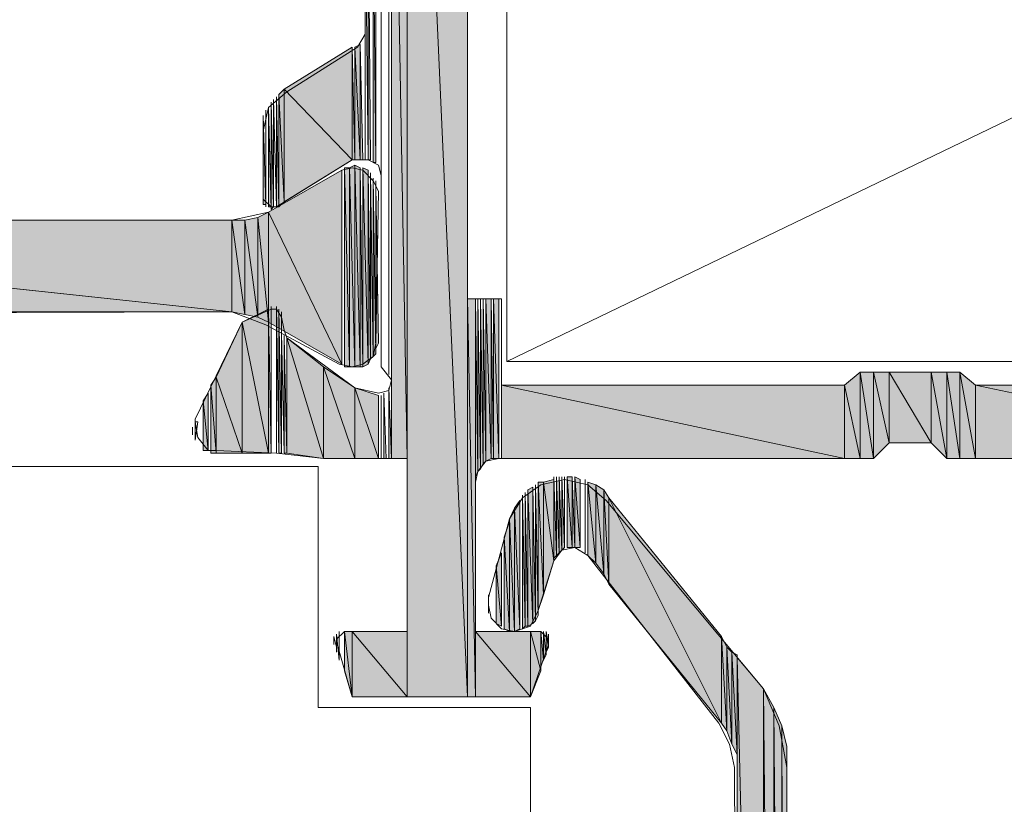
# Model space of a CAD drawing. Header units: millimetres. Extents: x -8934017 to -8932755, y 9525 to 11066.
# Tile 8 of 38: x -8933500 to -8933480, y 9571 to 9588. Entities that reach past the tile are written whole.
import ezdxf

# ---------------------------------------------------------------- set-up
doc = ezdxf.new("R2010")
doc.units = ezdxf.units.MM
doc.layers.add('Импорт в семействах', color=7, linetype='Continuous', lineweight=18)
doc.layers.add('Элементы узлов', color=7, linetype='Continuous', lineweight=18)

# ---------------------------------------------------------------- blocks, each defined once
blk = doc.blocks.new('Ригель в сборе - Окно для витража_dwg-21289138-Сечение 27')
at = {"layer": 'Импорт в семействах'}
for points in [[(-8933491.049, 9573.427), (-8933491.049, 9601.554), (-8933492.312, 9601.554)], [(-8933492.312, 9573.427), (-8933491.049, 9573.427), (-8933492.312, 9601.554)], [(-8933492.312, 9578.426), (-8933492.312, 9596.555), (-8933492.643, 9596.555)], [(-8933492.643, 9578.426), (-8933492.312, 9578.426), (-8933492.643, 9596.555)], [(-8933493.136, 9584.688), (-8933493.082, 9584.688), (-8933493.136, 9590.292)], [(-8933493.027, 9584.634), (-8933492.972, 9584.634), (-8933493.027, 9590.347)], [(-8933493.301, 9584.688), (-8933493.301, 9587.106), (-8933493.411, 9587.051)], [(-8933493.301, 9584.688), (-8933493.246, 9584.688), (-8933493.301, 9587.106)], [(-8933493.467, 9584.688), (-8933493.467, 9587.051), (-8933494.894, 9586.172)], [(-8933493.467, 9584.688), (-8933493.411, 9584.688), (-8933493.467, 9587.051)], [(-8933493.301, 9584.688), (-8933493.411, 9587.051), (-8933493.411, 9584.688)], [(-8933494.894, 9583.81), (-8933494.894, 9586.172), (-8933495.004, 9586.062)], [(-8933495.004, 9583.7), (-8933494.894, 9583.81), (-8933495.004, 9586.062)], [(-8933494.894, 9583.81), (-8933493.467, 9584.688), (-8933494.894, 9586.172)], [(-8933495.169, 9583.645), (-8933495.115, 9583.7), (-8933495.169, 9585.897)], [(-8933495.059, 9583.7), (-8933495.004, 9583.7), (-8933495.059, 9586.007)], [(-8933495.334, 9583.755), (-8933495.279, 9583.755), (-8933495.334, 9585.622)], [(-8933495.224, 9583.7), (-8933495.169, 9583.7), (-8933495.224, 9585.787)], [(-8933493.411, 9580.349), (-8933493.411, 9584.579), (-8933493.521, 9584.524)], [(-8933493.301, 9580.349), (-8933493.301, 9584.524), (-8933493.411, 9584.579)], [(-8933493.301, 9580.349), (-8933493.411, 9584.579), (-8933493.411, 9580.349)], [(-8933493.686, 9580.404), (-8933493.686, 9584.469), (-8933495.224, 9583.59)], [(-8933493.521, 9580.349), (-8933493.521, 9584.524), (-8933493.631, 9584.524)], [(-8933493.631, 9580.349), (-8933493.521, 9580.349), (-8933493.631, 9584.524)], [(-8933493.521, 9580.349), (-8933493.411, 9580.349), (-8933493.521, 9584.524)], [(-8933493.301, 9580.349), (-8933493.246, 9580.349), (-8933493.301, 9584.524)], [(-8933493.136, 9580.404), (-8933493.136, 9584.469), (-8933493.246, 9584.524)], [(-8933493.246, 9580.349), (-8933493.136, 9580.404), (-8933493.246, 9584.524)], [(-8933493.136, 9580.404), (-8933493.082, 9580.513), (-8933493.136, 9584.469)], [(-8933493.082, 9580.513), (-8933493.027, 9580.568), (-8933493.082, 9584.414)], [(-8933493.027, 9580.568), (-8933492.972, 9580.623), (-8933493.027, 9584.304)], [(-8933492.972, 9580.733), (-8933492.917, 9580.843), (-8933492.972, 9584.139)], [(-8933495.224, 9581.282), (-8933495.224, 9583.59), (-8933495.444, 9583.48)], [(-8933493.686, 9580.404), (-8933495.224, 9583.59), (-8933495.224, 9581.282)], [(-8933495.993, 9581.502), (-8933495.993, 9583.425), (-8933514.067, 9583.425)], [(-8933514.067, 9581.502), (-8933495.993, 9581.502), (-8933514.067, 9583.425)], [(-8933495.718, 9581.447), (-8933495.718, 9583.425), (-8933495.993, 9583.425)], [(-8933495.718, 9581.447), (-8933495.993, 9583.425), (-8933495.993, 9581.502)], [(-8933495.444, 9581.392), (-8933495.444, 9583.48), (-8933495.718, 9583.425)], [(-8933495.444, 9581.392), (-8933495.718, 9583.425), (-8933495.718, 9581.447)], [(-8933495.224, 9581.282), (-8933495.444, 9583.48), (-8933495.444, 9581.392)], [(-8933490.884, 9573.427), (-8933490.884, 9581.777), (-8933491.049, 9581.777)], [(-8933490.884, 9573.427), (-8933491.049, 9581.777), (-8933491.049, 9573.427)], [(-8933490.884, 9578.041), (-8933490.829, 9578.151), (-8933490.884, 9581.777)], [(-8933490.829, 9578.151), (-8933490.774, 9578.206), (-8933490.829, 9581.777)], [(-8933490.774, 9578.206), (-8933490.72, 9578.316), (-8933490.774, 9581.777)], [(-8933490.72, 9578.316), (-8933490.664, 9578.371), (-8933490.72, 9581.777)], [(-8933490.555, 9578.426), (-8933490.555, 9581.777), (-8933490.664, 9581.777)], [(-8933490.664, 9578.371), (-8933490.555, 9578.426), (-8933490.664, 9581.777)], [(-8933490.555, 9578.426), (-8933490.5, 9578.426), (-8933490.555, 9581.777)], [(-8933490.39, 9578.426), (-8933490.39, 9581.777), (-8933490.5, 9581.777)], [(-8933490.5, 9578.426), (-8933490.39, 9578.426), (-8933490.5, 9581.777)], [(-8933495.224, 9578.536), (-8933495.224, 9581.557), (-8933495.773, 9581.282)], [(-8933495.224, 9578.536), (-8933495.169, 9578.536), (-8933495.224, 9581.557)], [(-8933495.004, 9578.536), (-8933494.949, 9578.536), (-8933495.004, 9581.557)], [(-8933495.773, 9578.536), (-8933495.773, 9581.282), (-8933496.323, 9580.129)], [(-8933495.773, 9578.536), (-8933495.224, 9578.536), (-8933495.773, 9581.282)], [(-8933494.894, 9578.536), (-8933494.84, 9578.536), (-8933494.894, 9580.953)], [(-8933494.07, 9578.426), (-8933494.07, 9580.349), (-8933494.84, 9580.953)], [(-8933494.07, 9578.426), (-8933494.84, 9580.953), (-8933494.84, 9578.536)], [(-8933493.411, 9578.426), (-8933493.411, 9579.909), (-8933494.07, 9580.349)], [(-8933494.07, 9578.426), (-8933493.411, 9578.426), (-8933494.07, 9580.349)], [(-8933496.323, 9578.536), (-8933496.323, 9580.129), (-8933496.433, 9579.964)], [(-8933496.323, 9578.536), (-8933495.773, 9578.536), (-8933496.323, 9580.129)], [(-8933482.809, 9578.426), (-8933482.809, 9580.239), (-8933483.138, 9579.964)], [(-8933482.534, 9578.426), (-8933482.534, 9580.239), (-8933482.809, 9580.239)], [(-8933482.809, 9578.426), (-8933482.534, 9578.426), (-8933482.809, 9580.239)], [(-8933482.205, 9578.755), (-8933482.205, 9580.239), (-8933482.534, 9580.239)], [(-8933482.534, 9578.426), (-8933482.205, 9578.755), (-8933482.534, 9580.239)], [(-8933481.325, 9578.755), (-8933481.325, 9580.239), (-8933482.205, 9580.239)], [(-8933482.205, 9578.755), (-8933481.325, 9578.755), (-8933482.205, 9580.239)], [(-8933480.996, 9578.426), (-8933480.996, 9580.239), (-8933481.325, 9580.239)], [(-8933480.996, 9578.426), (-8933481.325, 9580.239), (-8933481.325, 9578.755)], [(-8933480.721, 9578.426), (-8933480.721, 9580.239), (-8933480.996, 9580.239)], [(-8933480.996, 9578.426), (-8933480.721, 9578.426), (-8933480.996, 9580.239)], [(-8933480.391, 9578.426), (-8933480.391, 9579.964), (-8933480.721, 9580.239)], [(-8933480.721, 9578.426), (-8933480.391, 9578.426), (-8933480.721, 9580.239)], [(-8933496.323, 9578.536), (-8933496.433, 9579.964), (-8933496.433, 9578.536)], [(-8933492.917, 9578.426), (-8933492.917, 9579.744), (-8933493.411, 9579.909)], [(-8933493.411, 9578.426), (-8933492.917, 9578.426), (-8933493.411, 9579.909)], [(-8933492.697, 9578.426), (-8933492.643, 9578.426), (-8933492.697, 9579.909)], [(-8933483.138, 9578.426), (-8933483.138, 9579.964), (-8933490.335, 9579.964)], [(-8933490.335, 9578.426), (-8933483.138, 9578.426), (-8933490.335, 9579.964)], [(-8933483.138, 9578.426), (-8933482.809, 9578.426), (-8933483.138, 9579.964)], [(-8933473.195, 9578.426), (-8933473.195, 9579.964), (-8933480.391, 9579.964)], [(-8933480.391, 9578.426), (-8933473.195, 9578.426), (-8933480.391, 9579.964)], [(-8933496.488, 9578.591), (-8933496.488, 9579.799), (-8933496.597, 9579.634)], [(-8933496.488, 9578.591), (-8933496.597, 9579.634), (-8933496.597, 9578.591)], [(-8933492.807, 9578.426), (-8933492.752, 9578.426), (-8933492.807, 9579.799)], [(-8933489.236, 9576.283), (-8933489.236, 9577.986), (-8933489.456, 9577.931)], [(-8933489.236, 9576.338), (-8933489.181, 9576.393), (-8933489.236, 9578.041)], [(-8933489.181, 9576.393), (-8933489.126, 9576.448), (-8933489.181, 9578.041)], [(-8933489.126, 9576.448), (-8933489.072, 9576.503), (-8933489.126, 9578.041)], [(-8933489.072, 9576.503), (-8933489.016, 9576.558), (-8933489.072, 9578.041)], [(-8933488.852, 9576.558), (-8933488.852, 9578.041), (-8933488.961, 9578.041)], [(-8933488.961, 9576.558), (-8933488.852, 9576.558), (-8933488.961, 9578.041)], [(-8933488.852, 9576.558), (-8933488.797, 9576.558), (-8933488.852, 9578.041)], [(-8933488.687, 9576.558), (-8933488.687, 9577.986), (-8933488.797, 9578.041)], [(-8933488.687, 9576.558), (-8933488.797, 9578.041), (-8933488.797, 9576.558)], [(-8933489.676, 9574.965), (-8933489.676, 9577.822), (-8933489.785, 9577.767)], [(-8933489.785, 9574.91), (-8933489.676, 9574.965), (-8933489.785, 9577.767)], [(-8933489.676, 9574.965), (-8933489.621, 9575.02), (-8933489.676, 9577.822)], [(-8933489.621, 9575.02), (-8933489.566, 9575.13), (-8933489.621, 9577.876)], [(-8933489.456, 9575.569), (-8933489.456, 9577.931), (-8933489.566, 9577.931)], [(-8933489.566, 9575.24), (-8933489.456, 9575.569), (-8933489.566, 9577.931)], [(-8933489.456, 9575.569), (-8933489.236, 9576.283), (-8933489.456, 9577.931)], [(-8933488.357, 9576.228), (-8933488.357, 9577.876), (-8933488.522, 9577.931)], [(-8933488.357, 9576.228), (-8933488.522, 9577.931), (-8933488.522, 9576.393)], [(-8933488.192, 9576.009), (-8933488.192, 9577.767), (-8933488.357, 9577.876)], [(-8933488.192, 9576.009), (-8933488.357, 9577.876), (-8933488.357, 9576.228)], [(-8933488.082, 9575.789), (-8933488.082, 9577.602), (-8933488.192, 9577.767)], [(-8933488.082, 9575.789), (-8933488.192, 9577.767), (-8933488.192, 9576.009)], [(-8933489.896, 9574.855), (-8933489.84, 9574.91), (-8933489.896, 9577.657)], [(-8933489.84, 9574.91), (-8933489.785, 9574.91), (-8933489.84, 9577.712)], [(-8933485.72, 9572.877), (-8933485.72, 9574.69), (-8933488.082, 9577.602)], [(-8933485.72, 9572.877), (-8933488.082, 9577.602), (-8933488.082, 9575.789)], [(-8933490.06, 9574.8), (-8933490.06, 9577.382), (-8933490.17, 9577.162)], [(-8933489.95, 9574.855), (-8933489.95, 9577.547), (-8933490.06, 9577.382)], [(-8933490.06, 9574.8), (-8933489.95, 9574.855), (-8933490.06, 9577.382)], [(-8933490.17, 9574.8), (-8933490.06, 9574.8), (-8933490.17, 9577.162)], [(-8933490.17, 9574.8), (-8933490.17, 9577.107), (-8933490.28, 9576.778)], [(-8933490.17, 9574.8), (-8933490.28, 9576.778), (-8933490.28, 9574.855)], [(-8933490.335, 9574.91), (-8933490.335, 9576.448), (-8933490.445, 9576.173)], [(-8933490.335, 9574.91), (-8933490.445, 9576.173), (-8933490.445, 9574.965)], [(-8933493.467, 9573.427), (-8933493.467, 9574.8), (-8933493.631, 9574.8)], [(-8933493.467, 9573.427), (-8933493.631, 9574.8), (-8933493.631, 9573.976)], [(-8933492.312, 9573.427), (-8933492.312, 9574.8), (-8933493.467, 9574.8)], [(-8933493.467, 9573.427), (-8933492.312, 9573.427), (-8933493.467, 9574.8)], [(-8933489.73, 9573.427), (-8933489.73, 9574.8), (-8933490.884, 9574.8)], [(-8933490.884, 9573.427), (-8933489.73, 9573.427), (-8933490.884, 9574.8)], [(-8933489.511, 9573.976), (-8933489.511, 9574.8), (-8933489.73, 9574.8)], [(-8933489.73, 9573.427), (-8933489.511, 9573.976), (-8933489.73, 9574.8)], [(-8933489.511, 9574.086), (-8933489.456, 9574.196), (-8933489.511, 9574.8)], [(-8933489.456, 9574.196), (-8933489.401, 9574.306), (-8933489.456, 9574.8)], [(-8933489.401, 9574.361), (-8933489.346, 9574.47), (-8933489.401, 9574.745)], [(-8933485.61, 9572.713), (-8933485.61, 9574.47), (-8933485.72, 9574.69)], [(-8933485.61, 9572.713), (-8933485.72, 9574.69), (-8933485.72, 9572.877)], [(-8933485.501, 9572.438), (-8933485.501, 9574.361), (-8933485.61, 9574.47)], [(-8933485.501, 9572.438), (-8933485.61, 9574.47), (-8933485.61, 9572.713)], [(-8933485.391, 9572.218), (-8933485.391, 9574.306), (-8933485.501, 9574.361)], [(-8933485.391, 9572.218), (-8933485.501, 9574.361), (-8933485.501, 9572.438)], [(-8933484.841, 9551.288), (-8933484.841, 9573.592), (-8933485.391, 9574.251)], [(-8933485.391, 9551.288), (-8933484.841, 9551.288), (-8933485.391, 9574.251)], [(-8933484.621, 9551.288), (-8933484.621, 9573.207), (-8933484.841, 9573.592)], [(-8933484.841, 9551.288), (-8933484.621, 9551.288), (-8933484.841, 9573.592)], [(-8933484.457, 9551.288), (-8933484.457, 9572.822), (-8933484.621, 9573.207)], [(-8933484.621, 9551.288), (-8933484.457, 9551.288), (-8933484.621, 9573.207)], [(-8933484.347, 9551.288), (-8933484.347, 9572.383), (-8933484.457, 9572.822)], [(-8933484.457, 9551.288), (-8933484.347, 9551.288), (-8933484.457, 9572.822)]]:
    blk.add_hatch(color=256, dxfattribs=at).paths.add_polyline_path(points)
for p, q in [((-8933492.312, 9601.554), (-8933491.049, 9573.427)), ((-8933491.049, 9573.427), (-8933492.312, 9601.554)), ((-8933492.312, 9601.554), (-8933492.312, 9573.427)), ((-8933491.049, 9573.427), (-8933491.049, 9601.554)), ((-8933492.643, 9596.555), (-8933492.312, 9578.426)), ((-8933492.312, 9578.426), (-8933492.643, 9596.555)), ((-8933492.643, 9596.555), (-8933492.643, 9578.426)), ((-8933492.312, 9578.426), (-8933492.312, 9596.555)), ((-8933493.082, 9584.688), (-8933493.136, 9590.292)), ((-8933493.136, 9590.292), (-8933493.136, 9584.688)), ((-8933492.972, 9584.634), (-8933493.027, 9590.347)), ((-8933493.027, 9590.347), (-8933493.027, 9584.634)), ((-8933493.301, 9587.106), (-8933493.411, 9587.051)), ((-8933493.301, 9584.688), (-8933493.301, 9587.106)), ((-8933493.246, 9584.688), (-8933493.301, 9587.106)), ((-8933493.301, 9587.106), (-8933493.301, 9584.688)), ((-8933493.467, 9587.051), (-8933494.894, 9586.172)), ((-8933493.467, 9584.688), (-8933493.467, 9587.051)), ((-8933493.411, 9584.688), (-8933493.467, 9587.051)), ((-8933493.467, 9587.051), (-8933493.467, 9584.688)), ((-8933493.411, 9587.051), (-8933493.301, 9584.688)), ((-8933493.301, 9584.688), (-8933493.411, 9587.051)), ((-8933493.411, 9587.051), (-8933493.411, 9584.688)), ((-8933494.894, 9586.172), (-8933495.004, 9586.062)), ((-8933495.004, 9586.062), (-8933494.894, 9583.81)), ((-8933494.894, 9583.81), (-8933495.004, 9586.062)), ((-8933495.004, 9586.062), (-8933495.004, 9583.7)), ((-8933494.894, 9583.81), (-8933494.894, 9586.172)), ((-8933494.894, 9586.172), (-8933493.467, 9584.688)), ((-8933493.467, 9584.688), (-8933494.894, 9586.172)), ((-8933494.894, 9586.172), (-8933494.894, 9583.81)), ((-8933495.115, 9583.7), (-8933495.169, 9585.897)), ((-8933495.169, 9585.897), (-8933495.169, 9583.645)), ((-8933495.004, 9583.7), (-8933495.059, 9586.007)), ((-8933495.059, 9586.007), (-8933495.059, 9583.7)), ((-8933495.279, 9583.755), (-8933495.334, 9585.622)), ((-8933495.334, 9585.622), (-8933495.334, 9583.755)), ((-8933495.169, 9583.7), (-8933495.224, 9585.787)), ((-8933495.224, 9585.787), (-8933495.224, 9583.7)), ((-8933494.894, 9583.81), (-8933493.467, 9584.688)), ((-8933493.411, 9584.579), (-8933493.521, 9584.524)), ((-8933493.467, 9584.688), (-8933493.411, 9584.688)), ((-8933493.411, 9584.688), (-8933493.301, 9584.688)), ((-8933493.411, 9580.349), (-8933493.411, 9584.579)), ((-8933493.301, 9584.524), (-8933493.411, 9584.579)), ((-8933493.411, 9584.579), (-8933493.301, 9580.349)), ((-8933493.301, 9580.349), (-8933493.411, 9584.579)), ((-8933493.411, 9584.579), (-8933493.411, 9580.349)), ((-8933493.301, 9584.688), (-8933493.246, 9584.688)), ((-8933493.136, 9584.688), (-8933493.082, 9584.688)), ((-8933493.027, 9584.634), (-8933492.972, 9584.634)), ((-8933493.686, 9584.469), (-8933495.224, 9583.59)), ((-8933493.686, 9580.404), (-8933493.686, 9584.469)), ((-8933493.521, 9584.524), (-8933493.631, 9584.524)), ((-8933493.631, 9584.524), (-8933493.521, 9580.349)), ((-8933493.521, 9580.349), (-8933493.631, 9584.524)), ((-8933493.631, 9584.524), (-8933493.631, 9580.349)), ((-8933493.521, 9580.349), (-8933493.521, 9584.524)), ((-8933493.521, 9584.524), (-8933493.411, 9580.349)), ((-8933493.411, 9580.349), (-8933493.521, 9584.524)), ((-8933493.521, 9584.524), (-8933493.521, 9580.349)), ((-8933493.301, 9580.349), (-8933493.301, 9584.524)), ((-8933493.246, 9580.349), (-8933493.301, 9584.524)), ((-8933493.301, 9584.524), (-8933493.301, 9580.349)), ((-8933493.136, 9584.469), (-8933493.246, 9584.524)), ((-8933493.246, 9584.524), (-8933493.136, 9580.404)), ((-8933493.136, 9580.404), (-8933493.246, 9584.524)), ((-8933493.246, 9584.524), (-8933493.246, 9580.349)), ((-8933493.136, 9580.404), (-8933493.136, 9584.469)), ((-8933493.082, 9580.513), (-8933493.136, 9584.469)), ((-8933493.136, 9584.469), (-8933493.136, 9580.404)), ((-8933493.027, 9580.568), (-8933493.082, 9584.414)), ((-8933493.082, 9584.414), (-8933493.082, 9580.513)), ((-8933492.972, 9580.623), (-8933493.027, 9584.304)), ((-8933493.027, 9584.304), (-8933493.027, 9580.568)), ((-8933492.917, 9580.843), (-8933492.972, 9584.139)), ((-8933492.972, 9584.139), (-8933492.972, 9580.733)), ((-8933495.334, 9583.755), (-8933495.279, 9583.755)), ((-8933495.004, 9583.7), (-8933494.894, 9583.81)), ((-8933495.224, 9583.59), (-8933495.444, 9583.48)), ((-8933495.224, 9583.7), (-8933495.169, 9583.7)), ((-8933495.224, 9581.282), (-8933495.224, 9583.59)), ((-8933495.224, 9583.59), (-8933493.686, 9580.404)), ((-8933493.686, 9580.404), (-8933495.224, 9583.59)), ((-8933495.224, 9583.59), (-8933495.224, 9581.282)), ((-8933495.169, 9583.645), (-8933495.115, 9583.7)), ((-8933495.059, 9583.7), (-8933495.004, 9583.7)), ((-8933495.993, 9583.425), (-8933514.067, 9583.425)), ((-8933514.067, 9583.425), (-8933495.993, 9581.502)), ((-8933495.993, 9581.502), (-8933514.067, 9583.425)), ((-8933495.993, 9581.502), (-8933495.993, 9583.425)), ((-8933495.718, 9583.425), (-8933495.993, 9583.425)), ((-8933495.993, 9583.425), (-8933495.718, 9581.447)), ((-8933495.718, 9581.447), (-8933495.993, 9583.425)), ((-8933495.993, 9583.425), (-8933495.993, 9581.502)), ((-8933495.444, 9583.48), (-8933495.718, 9583.425)), ((-8933495.718, 9581.447), (-8933495.718, 9583.425)), ((-8933495.718, 9583.425), (-8933495.444, 9581.392)), ((-8933495.444, 9581.392), (-8933495.718, 9583.425)), ((-8933495.718, 9583.425), (-8933495.718, 9581.447)), ((-8933495.444, 9581.392), (-8933495.444, 9583.48)), ((-8933495.444, 9583.48), (-8933495.224, 9581.282)), ((-8933495.224, 9581.282), (-8933495.444, 9583.48)), ((-8933495.444, 9583.48), (-8933495.444, 9581.392)), ((-8933490.884, 9581.777), (-8933491.049, 9581.777)), ((-8933491.049, 9581.777), (-8933490.884, 9573.427)), ((-8933490.884, 9573.427), (-8933491.049, 9581.777)), ((-8933491.049, 9581.777), (-8933491.049, 9573.427)), ((-8933490.884, 9573.427), (-8933490.884, 9581.777)), ((-8933490.829, 9578.151), (-8933490.884, 9581.777)), ((-8933490.884, 9581.777), (-8933490.884, 9578.041)), ((-8933490.774, 9578.206), (-8933490.829, 9581.777)), ((-8933490.829, 9581.777), (-8933490.829, 9578.151)), ((-8933490.72, 9578.316), (-8933490.774, 9581.777)), ((-8933490.774, 9581.777), (-8933490.774, 9578.206)), ((-8933490.664, 9578.371), (-8933490.72, 9581.777)), ((-8933490.72, 9581.777), (-8933490.72, 9578.316)), ((-8933490.555, 9581.777), (-8933490.664, 9581.777)), ((-8933490.664, 9581.777), (-8933490.555, 9578.426)), ((-8933490.555, 9578.426), (-8933490.664, 9581.777)), ((-8933490.664, 9581.777), (-8933490.664, 9578.371)), ((-8933490.555, 9578.426), (-8933490.555, 9581.777)), ((-8933490.5, 9578.426), (-8933490.555, 9581.777)), ((-8933490.555, 9581.777), (-8933490.555, 9578.426)), ((-8933490.39, 9581.777), (-8933490.5, 9581.777)), ((-8933490.5, 9581.777), (-8933490.39, 9578.426)), ((-8933490.39, 9578.426), (-8933490.5, 9581.777)), ((-8933490.5, 9581.777), (-8933490.5, 9578.426)), ((-8933490.39, 9578.426), (-8933490.39, 9581.777)), ((-8933514.067, 9581.502), (-8933495.993, 9581.502)), ((-8933495.993, 9581.502), (-8933495.718, 9581.447)), ((-8933495.224, 9581.557), (-8933495.773, 9581.282)), ((-8933495.224, 9578.536), (-8933495.224, 9581.557)), ((-8933495.169, 9578.536), (-8933495.224, 9581.557)), ((-8933495.224, 9581.557), (-8933495.224, 9578.536)), ((-8933494.949, 9578.536), (-8933495.004, 9581.557)), ((-8933495.004, 9581.557), (-8933495.004, 9578.536)), ((-8933495.773, 9581.282), (-8933496.323, 9580.129)), ((-8933495.773, 9578.536), (-8933495.773, 9581.282)), ((-8933495.773, 9581.282), (-8933495.224, 9578.536)), ((-8933495.224, 9578.536), (-8933495.773, 9581.282)), ((-8933495.773, 9581.282), (-8933495.773, 9578.536)), ((-8933495.718, 9581.447), (-8933495.444, 9581.392)), ((-8933495.444, 9581.392), (-8933495.224, 9581.282)), ((-8933495.224, 9581.282), (-8933493.686, 9580.404)), ((-8933494.84, 9578.536), (-8933494.894, 9580.953)), ((-8933494.894, 9580.953), (-8933494.894, 9578.536)), ((-8933494.07, 9580.349), (-8933494.84, 9580.953)), ((-8933494.84, 9580.953), (-8933494.07, 9578.426)), ((-8933494.07, 9578.426), (-8933494.84, 9580.953)), ((-8933494.84, 9580.953), (-8933494.84, 9578.536)), ((-8933492.972, 9580.733), (-8933492.917, 9580.843)), ((-8933493.136, 9580.404), (-8933493.082, 9580.513)), ((-8933493.082, 9580.513), (-8933493.027, 9580.568)), ((-8933493.027, 9580.568), (-8933492.972, 9580.623)), ((-8933494.07, 9578.426), (-8933494.07, 9580.349)), ((-8933493.411, 9579.909), (-8933494.07, 9580.349)), ((-8933494.07, 9580.349), (-8933493.411, 9578.426)), ((-8933493.411, 9578.426), (-8933494.07, 9580.349)), ((-8933494.07, 9580.349), (-8933494.07, 9578.426)), ((-8933493.631, 9580.349), (-8933493.521, 9580.349)), ((-8933493.521, 9580.349), (-8933493.411, 9580.349)), ((-8933493.411, 9580.349), (-8933493.301, 9580.349)), ((-8933493.301, 9580.349), (-8933493.246, 9580.349)), ((-8933493.246, 9580.349), (-8933493.136, 9580.404)), ((-8933496.323, 9580.129), (-8933496.433, 9579.964)), ((-8933496.323, 9578.536), (-8933496.323, 9580.129)), ((-8933496.323, 9580.129), (-8933495.773, 9578.536)), ((-8933495.773, 9578.536), (-8933496.323, 9580.129)), ((-8933496.323, 9580.129), (-8933496.323, 9578.536)), ((-8933482.809, 9580.239), (-8933483.138, 9579.964)), ((-8933482.809, 9578.426), (-8933482.809, 9580.239)), ((-8933482.534, 9580.239), (-8933482.809, 9580.239)), ((-8933482.809, 9580.239), (-8933482.534, 9578.426)), ((-8933482.534, 9578.426), (-8933482.809, 9580.239)), ((-8933482.809, 9580.239), (-8933482.809, 9578.426)), ((-8933482.534, 9578.426), (-8933482.534, 9580.239)), ((-8933482.205, 9580.239), (-8933482.534, 9580.239)), ((-8933482.534, 9580.239), (-8933482.205, 9578.755)), ((-8933482.205, 9578.755), (-8933482.534, 9580.239)), ((-8933482.534, 9580.239), (-8933482.534, 9578.426)), ((-8933482.205, 9578.755), (-8933482.205, 9580.239)), ((-8933481.325, 9580.239), (-8933482.205, 9580.239)), ((-8933482.205, 9580.239), (-8933481.325, 9578.755)), ((-8933481.325, 9578.755), (-8933482.205, 9580.239)), ((-8933482.205, 9580.239), (-8933482.205, 9578.755)), ((-8933481.325, 9578.755), (-8933481.325, 9580.239)), ((-8933480.996, 9580.239), (-8933481.325, 9580.239)), ((-8933481.325, 9580.239), (-8933480.996, 9578.426)), ((-8933480.996, 9578.426), (-8933481.325, 9580.239)), ((-8933481.325, 9580.239), (-8933481.325, 9578.755)), ((-8933480.996, 9578.426), (-8933480.996, 9580.239)), ((-8933480.721, 9580.239), (-8933480.996, 9580.239)), ((-8933480.996, 9580.239), (-8933480.721, 9578.426)), ((-8933480.721, 9578.426), (-8933480.996, 9580.239)), ((-8933480.996, 9580.239), (-8933480.996, 9578.426)), ((-8933480.721, 9578.426), (-8933480.721, 9580.239)), ((-8933480.391, 9579.964), (-8933480.721, 9580.239)), ((-8933480.721, 9580.239), (-8933480.391, 9578.426)), ((-8933480.391, 9578.426), (-8933480.721, 9580.239)), ((-8933480.721, 9580.239), (-8933480.721, 9578.426)), ((-8933496.433, 9579.964), (-8933496.323, 9578.536)), ((-8933496.323, 9578.536), (-8933496.433, 9579.964)), ((-8933496.433, 9579.964), (-8933496.433, 9578.536)), ((-8933493.411, 9578.426), (-8933493.411, 9579.909)), ((-8933492.917, 9579.744), (-8933493.411, 9579.909)), ((-8933493.411, 9579.909), (-8933492.917, 9578.426)), ((-8933492.917, 9578.426), (-8933493.411, 9579.909)), ((-8933493.411, 9579.909), (-8933493.411, 9578.426)), ((-8933492.643, 9578.426), (-8933492.697, 9579.909)), ((-8933492.697, 9579.909), (-8933492.697, 9578.426)), ((-8933483.138, 9579.964), (-8933490.335, 9579.964)), ((-8933490.335, 9579.964), (-8933483.138, 9578.426)), ((-8933483.138, 9578.426), (-8933490.335, 9579.964)), ((-8933490.335, 9579.964), (-8933490.335, 9578.426)), ((-8933483.138, 9578.426), (-8933483.138, 9579.964)), ((-8933483.138, 9579.964), (-8933482.809, 9578.426)), ((-8933482.809, 9578.426), (-8933483.138, 9579.964)), ((-8933483.138, 9579.964), (-8933483.138, 9578.426)), ((-8933480.391, 9578.426), (-8933480.391, 9579.964)), ((-8933473.195, 9579.964), (-8933480.391, 9579.964)), ((-8933480.391, 9579.964), (-8933473.195, 9578.426)), ((-8933473.195, 9578.426), (-8933480.391, 9579.964)), ((-8933480.391, 9579.964), (-8933480.391, 9578.426)), ((-8933496.488, 9579.799), (-8933496.597, 9579.634)), ((-8933496.597, 9579.634), (-8933496.488, 9578.591)), ((-8933496.488, 9578.591), (-8933496.597, 9579.634)), ((-8933496.597, 9579.634), (-8933496.597, 9578.591)), ((-8933496.488, 9578.591), (-8933496.488, 9579.799)), ((-8933492.917, 9578.426), (-8933492.917, 9579.744)), ((-8933492.752, 9578.426), (-8933492.807, 9579.799)), ((-8933492.807, 9579.799), (-8933492.807, 9578.426)), ((-8933496.597, 9578.591), (-8933496.488, 9578.591)), ((-8933482.534, 9578.426), (-8933482.205, 9578.755)), ((-8933482.205, 9578.755), (-8933481.325, 9578.755)), ((-8933481.325, 9578.755), (-8933480.996, 9578.426)), ((-8933496.433, 9578.536), (-8933496.323, 9578.536)), ((-8933496.323, 9578.536), (-8933495.773, 9578.536)), ((-8933495.773, 9578.536), (-8933495.224, 9578.536)), ((-8933495.224, 9578.536), (-8933495.169, 9578.536)), ((-8933495.004, 9578.536), (-8933494.949, 9578.536)), ((-8933494.894, 9578.536), (-8933494.84, 9578.536)), ((-8933494.84, 9578.536), (-8933494.07, 9578.426)), ((-8933494.07, 9578.426), (-8933493.411, 9578.426)), ((-8933493.411, 9578.426), (-8933492.917, 9578.426)), ((-8933492.807, 9578.426), (-8933492.752, 9578.426)), ((-8933492.697, 9578.426), (-8933492.643, 9578.426)), ((-8933492.643, 9578.426), (-8933492.312, 9578.426)), ((-8933490.664, 9578.371), (-8933490.555, 9578.426)), ((-8933490.555, 9578.426), (-8933490.5, 9578.426)), ((-8933490.5, 9578.426), (-8933490.39, 9578.426)), ((-8933490.335, 9578.426), (-8933483.138, 9578.426)), ((-8933483.138, 9578.426), (-8933482.809, 9578.426)), ((-8933482.809, 9578.426), (-8933482.534, 9578.426)), ((-8933480.996, 9578.426), (-8933480.721, 9578.426)), ((-8933480.721, 9578.426), (-8933480.391, 9578.426)), ((-8933480.391, 9578.426), (-8933473.195, 9578.426)), ((-8933490.829, 9578.151), (-8933490.774, 9578.206)), ((-8933490.774, 9578.206), (-8933490.72, 9578.316)), ((-8933490.72, 9578.316), (-8933490.664, 9578.371)), ((-8933490.884, 9578.041), (-8933490.829, 9578.151)), ((-8933489.236, 9577.986), (-8933489.456, 9577.931)), ((-8933489.181, 9576.393), (-8933489.236, 9578.041)), ((-8933489.236, 9578.041), (-8933489.236, 9576.338)), ((-8933489.236, 9576.283), (-8933489.236, 9577.986)), ((-8933489.126, 9576.448), (-8933489.181, 9578.041)), ((-8933489.181, 9578.041), (-8933489.181, 9576.393)), ((-8933489.072, 9576.503), (-8933489.126, 9578.041)), ((-8933489.126, 9578.041), (-8933489.126, 9576.448)), ((-8933489.016, 9576.558), (-8933489.072, 9578.041)), ((-8933489.072, 9578.041), (-8933489.072, 9576.503)), ((-8933488.852, 9578.041), (-8933488.961, 9578.041)), ((-8933488.961, 9578.041), (-8933488.852, 9576.558)), ((-8933488.852, 9576.558), (-8933488.961, 9578.041)), ((-8933488.961, 9578.041), (-8933488.961, 9576.558)), ((-8933488.852, 9576.558), (-8933488.852, 9578.041)), ((-8933488.797, 9576.558), (-8933488.852, 9578.041)), ((-8933488.852, 9578.041), (-8933488.852, 9576.558)), ((-8933488.687, 9577.986), (-8933488.797, 9578.041)), ((-8933488.797, 9578.041), (-8933488.687, 9576.558)), ((-8933488.687, 9576.558), (-8933488.797, 9578.041)), ((-8933488.797, 9578.041), (-8933488.797, 9576.558)), ((-8933488.687, 9576.558), (-8933488.687, 9577.986)), ((-8933489.676, 9577.822), (-8933489.785, 9577.767)), ((-8933489.785, 9577.767), (-8933489.676, 9574.965)), ((-8933489.676, 9574.965), (-8933489.785, 9577.767)), ((-8933489.785, 9577.767), (-8933489.785, 9574.91)), ((-8933489.676, 9574.965), (-8933489.676, 9577.822)), ((-8933489.621, 9575.02), (-8933489.676, 9577.822)), ((-8933489.676, 9577.822), (-8933489.676, 9574.965)), ((-8933489.566, 9575.13), (-8933489.621, 9577.876)), ((-8933489.621, 9577.876), (-8933489.621, 9575.02)), ((-8933489.456, 9577.931), (-8933489.566, 9577.931)), ((-8933489.566, 9577.931), (-8933489.456, 9575.569)), ((-8933489.456, 9575.569), (-8933489.566, 9577.931)), ((-8933489.566, 9577.931), (-8933489.566, 9575.24)), ((-8933489.456, 9575.569), (-8933489.456, 9577.931)), ((-8933489.456, 9577.931), (-8933489.236, 9576.283)), ((-8933489.236, 9576.283), (-8933489.456, 9577.931)), ((-8933489.456, 9577.931), (-8933489.456, 9575.569)), ((-8933488.357, 9577.876), (-8933488.522, 9577.931)), ((-8933488.522, 9577.931), (-8933488.357, 9576.228)), ((-8933488.357, 9576.228), (-8933488.522, 9577.931)), ((-8933488.522, 9577.931), (-8933488.522, 9576.393)), ((-8933488.357, 9576.228), (-8933488.357, 9577.876)), ((-8933488.192, 9577.767), (-8933488.357, 9577.876)), ((-8933488.357, 9577.876), (-8933488.192, 9576.009)), ((-8933488.192, 9576.009), (-8933488.357, 9577.876)), ((-8933488.357, 9577.876), (-8933488.357, 9576.228)), ((-8933488.192, 9576.009), (-8933488.192, 9577.767)), ((-8933488.082, 9577.602), (-8933488.192, 9577.767)), ((-8933488.192, 9577.767), (-8933488.082, 9575.789)), ((-8933488.082, 9575.789), (-8933488.192, 9577.767)), ((-8933488.192, 9577.767), (-8933488.192, 9576.009)), ((-8933489.84, 9574.91), (-8933489.896, 9577.657)), ((-8933489.896, 9577.657), (-8933489.896, 9574.855)), ((-8933489.785, 9574.91), (-8933489.84, 9577.712)), ((-8933489.84, 9577.712), (-8933489.84, 9574.91)), ((-8933488.082, 9575.789), (-8933488.082, 9577.602)), ((-8933485.72, 9574.69), (-8933488.082, 9577.602)), ((-8933488.082, 9577.602), (-8933485.72, 9572.877)), ((-8933485.72, 9572.877), (-8933488.082, 9577.602)), ((-8933488.082, 9577.602), (-8933488.082, 9575.789)), ((-8933490.06, 9577.382), (-8933490.17, 9577.162)), ((-8933489.95, 9577.547), (-8933490.06, 9577.382)), ((-8933490.06, 9574.8), (-8933490.06, 9577.382)), ((-8933490.06, 9577.382), (-8933489.95, 9574.855)), ((-8933489.95, 9574.855), (-8933490.06, 9577.382)), ((-8933490.06, 9577.382), (-8933490.06, 9574.8)), ((-8933489.95, 9574.855), (-8933489.95, 9577.547)), ((-8933490.17, 9577.162), (-8933490.06, 9574.8)), ((-8933490.06, 9574.8), (-8933490.17, 9577.162)), ((-8933490.17, 9577.162), (-8933490.17, 9574.8)), ((-8933490.17, 9577.107), (-8933490.28, 9576.778)), ((-8933490.17, 9574.8), (-8933490.17, 9577.107)), ((-8933490.28, 9576.778), (-8933490.17, 9574.8)), ((-8933490.17, 9574.8), (-8933490.28, 9576.778)), ((-8933490.28, 9576.778), (-8933490.28, 9574.855)), ((-8933489.072, 9576.503), (-8933489.016, 9576.558)), ((-8933488.961, 9576.558), (-8933488.852, 9576.558)), ((-8933488.852, 9576.558), (-8933488.797, 9576.558)), ((-8933488.797, 9576.558), (-8933488.687, 9576.558)), ((-8933490.335, 9576.448), (-8933490.445, 9576.173)), ((-8933490.335, 9574.91), (-8933490.335, 9576.448)), ((-8933489.236, 9576.338), (-8933489.181, 9576.393)), ((-8933489.181, 9576.393), (-8933489.126, 9576.448)), ((-8933489.126, 9576.448), (-8933489.072, 9576.503)), ((-8933488.522, 9576.393), (-8933488.357, 9576.228)), ((-8933490.445, 9576.173), (-8933490.335, 9574.91)), ((-8933490.335, 9574.91), (-8933490.445, 9576.173)), ((-8933490.445, 9576.173), (-8933490.445, 9574.965)), ((-8933489.456, 9575.569), (-8933489.236, 9576.283)), ((-8933488.357, 9576.228), (-8933488.192, 9576.009)), ((-8933488.192, 9576.009), (-8933488.082, 9575.789)), ((-8933488.082, 9575.789), (-8933485.72, 9572.877)), ((-8933489.566, 9575.24), (-8933489.456, 9575.569)), ((-8933489.621, 9575.02), (-8933489.566, 9575.13)), ((-8933490.445, 9574.965), (-8933490.335, 9574.91)), ((-8933489.896, 9574.855), (-8933489.84, 9574.91)), ((-8933489.84, 9574.91), (-8933489.785, 9574.91)), ((-8933489.785, 9574.91), (-8933489.676, 9574.965)), ((-8933489.676, 9574.965), (-8933489.621, 9575.02)), ((-8933493.467, 9574.8), (-8933493.631, 9574.8)), ((-8933493.631, 9574.8), (-8933493.467, 9573.427)), ((-8933493.467, 9573.427), (-8933493.631, 9574.8)), ((-8933493.631, 9574.8), (-8933493.631, 9573.976)), ((-8933493.467, 9573.427), (-8933493.467, 9574.8)), ((-8933492.312, 9574.8), (-8933493.467, 9574.8)), ((-8933493.467, 9574.8), (-8933492.312, 9573.427)), ((-8933492.312, 9573.427), (-8933493.467, 9574.8)), ((-8933493.467, 9574.8), (-8933493.467, 9573.427)), ((-8933492.312, 9573.427), (-8933492.312, 9574.8)), ((-8933489.73, 9574.8), (-8933490.884, 9574.8)), ((-8933490.884, 9574.8), (-8933489.73, 9573.427)), ((-8933489.73, 9573.427), (-8933490.884, 9574.8)), ((-8933490.884, 9574.8), (-8933490.884, 9573.427)), ((-8933490.28, 9574.855), (-8933490.17, 9574.8)), ((-8933490.17, 9574.8), (-8933490.06, 9574.8)), ((-8933490.06, 9574.8), (-8933489.95, 9574.855)), ((-8933489.73, 9573.427), (-8933489.73, 9574.8)), ((-8933489.511, 9574.8), (-8933489.73, 9574.8)), ((-8933489.73, 9574.8), (-8933489.511, 9573.976)), ((-8933489.511, 9573.976), (-8933489.73, 9574.8)), ((-8933489.73, 9574.8), (-8933489.73, 9573.427)), ((-8933489.511, 9573.976), (-8933489.511, 9574.8)), ((-8933489.456, 9574.196), (-8933489.511, 9574.8)), ((-8933489.511, 9574.8), (-8933489.511, 9574.086)), ((-8933489.401, 9574.306), (-8933489.456, 9574.8)), ((-8933489.456, 9574.8), (-8933489.456, 9574.196)), ((-8933489.346, 9574.47), (-8933489.401, 9574.745)), ((-8933489.401, 9574.745), (-8933489.401, 9574.361)), ((-8933485.72, 9572.877), (-8933485.72, 9574.69)), ((-8933485.61, 9574.47), (-8933485.72, 9574.69)), ((-8933485.72, 9574.69), (-8933485.61, 9572.713)), ((-8933485.61, 9572.713), (-8933485.72, 9574.69)), ((-8933485.72, 9574.69), (-8933485.72, 9572.877)), ((-8933489.401, 9574.361), (-8933489.346, 9574.47)), ((-8933485.61, 9572.713), (-8933485.61, 9574.47)), ((-8933485.501, 9574.361), (-8933485.61, 9574.47)), ((-8933485.61, 9574.47), (-8933485.501, 9572.438)), ((-8933485.501, 9572.438), (-8933485.61, 9574.47)), ((-8933485.61, 9574.47), (-8933485.61, 9572.713)), ((-8933489.456, 9574.196), (-8933489.401, 9574.306)), ((-8933485.501, 9572.438), (-8933485.501, 9574.361)), ((-8933485.391, 9574.306), (-8933485.501, 9574.361)), ((-8933485.501, 9574.361), (-8933485.391, 9572.218)), ((-8933485.391, 9572.218), (-8933485.501, 9574.361)), ((-8933485.501, 9574.361), (-8933485.501, 9572.438)), ((-8933485.391, 9572.218), (-8933485.391, 9574.306)), ((-8933484.841, 9573.592), (-8933485.391, 9574.251)), ((-8933485.391, 9574.251), (-8933484.841, 9551.288)), ((-8933484.841, 9551.288), (-8933485.391, 9574.251)), ((-8933485.391, 9574.251), (-8933485.391, 9551.288)), ((-8933489.511, 9574.086), (-8933489.456, 9574.196)), ((-8933493.631, 9573.976), (-8933493.467, 9573.427)), ((-8933489.73, 9573.427), (-8933489.511, 9573.976)), ((-8933493.467, 9573.427), (-8933492.312, 9573.427)), ((-8933492.312, 9573.427), (-8933491.049, 9573.427)), ((-8933491.049, 9573.427), (-8933490.884, 9573.427)), ((-8933490.884, 9573.427), (-8933489.73, 9573.427)), ((-8933484.841, 9551.288), (-8933484.841, 9573.592)), ((-8933484.621, 9573.207), (-8933484.841, 9573.592)), ((-8933484.841, 9573.592), (-8933484.621, 9551.288)), ((-8933484.621, 9551.288), (-8933484.841, 9573.592)), ((-8933484.841, 9573.592), (-8933484.841, 9551.288)), ((-8933484.621, 9551.288), (-8933484.621, 9573.207)), ((-8933484.457, 9572.822), (-8933484.621, 9573.207)), ((-8933484.621, 9573.207), (-8933484.457, 9551.288)), ((-8933484.457, 9551.288), (-8933484.621, 9573.207)), ((-8933484.621, 9573.207), (-8933484.621, 9551.288)), ((-8933485.72, 9572.877), (-8933485.61, 9572.713)), ((-8933484.457, 9551.288), (-8933484.457, 9572.822)), ((-8933484.347, 9572.383), (-8933484.457, 9572.822)), ((-8933484.457, 9572.822), (-8933484.347, 9551.288)), ((-8933484.347, 9551.288), (-8933484.457, 9572.822)), ((-8933484.457, 9572.822), (-8933484.457, 9551.288)), ((-8933485.61, 9572.713), (-8933485.501, 9572.438)), ((-8933485.501, 9572.438), (-8933485.391, 9572.218)), ((-8933484.347, 9551.288), (-8933484.347, 9572.383))]:
    blk.add_line(p, q, dxfattribs=at)
at = {"layer": 'Импорт в семействах', "color": 9, "true_color": 0xc0c0c0}
blk.add_line((-8933461.055, 9594.522), (-8933490.225, 9580.458), dxfattribs=at)
at = {"layer": 'Импорт в семействах', "flags": 128}
for points in [[(-8933489.346, 9574.525), (-8933489.73, 9573.427), (-8933493.467, 9573.427), (-8933493.796, 9574.58), (-8933493.796, 9574.635), (-8933493.631, 9574.8), (-8933492.312, 9574.8), (-8933492.312, 9578.426), (-8933494.07, 9578.426), (-8933495.059, 9578.536), (-8933496.323, 9578.591), (-8933496.488, 9578.591), (-8933496.707, 9578.865), (-8933496.763, 9579.195), (-8933496.707, 9579.195), (-8933496.763, 9578.81), (-8933496.763, 9579.25), (-8933496.763, 9579.195), (-8933496.763, 9578.81), (-8933496.763, 9579.195), (-8933496.763, 9578.81), (-8933496.763, 9579.25), (-8933496.763, 9578.81), (-8933496.763, 9579.25), (-8933495.773, 9581.282), (-8933495.169, 9581.557), (-8933495.059, 9581.557), (-8933494.949, 9581.392), (-8933494.894, 9581.118), (-8933494.84, 9580.953), (-8933493.411, 9579.909), (-8933492.917, 9579.799), (-8933492.697, 9579.854), (-8933492.643, 9580.074), (-8933492.862, 9580.349), (-8933492.862, 9584.359), (-8933492.917, 9584.579), (-8933493.136, 9584.688), (-8933493.467, 9584.688), (-8933495.059, 9583.7), (-8933495.169, 9583.7), (-8933495.334, 9583.864), (-8933495.334, 9585.293), (-8933495.224, 9585.787), (-8933494.84, 9586.117), (-8933493.356, 9587.051), (-8933493.192, 9587.325), (-8933493.192, 9587.655)], [(-8933468.306, 9579.964), (-8933480.391, 9579.964), (-8933480.721, 9580.239), (-8933482.809, 9580.239), (-8933483.138, 9579.964), (-8933490.335, 9579.964), (-8933490.335, 9581.777), (-8933491.049, 9581.777), (-8933491.049, 9587.49), (-8933491.049, 9593.203), (-8933490.335, 9593.203), (-8933490.335, 9595.016), (-8933483.138, 9595.016), (-8933482.809, 9594.742), (-8933480.721, 9594.742), (-8933480.391, 9595.016), (-8933468.306, 9595.016)], [(-8933492.862, 9590.457), (-8933492.862, 9584.469), (-8933492.862, 9590.512), (-8933492.862, 9590.457), (-8933492.862, 9584.469), (-8933492.862, 9590.457), (-8933492.862, 9584.414), (-8933492.862, 9590.567), (-8933492.862, 9590.512), (-8933492.862, 9584.414), (-8933492.862, 9590.512), (-8933492.862, 9584.359), (-8933492.862, 9590.622), (-8933492.862, 9590.567), (-8933492.862, 9584.359), (-8933492.862, 9590.567)], [(-8933493.192, 9590.292), (-8933493.192, 9587.655), (-8933493.192, 9590.292), (-8933493.192, 9587.655), (-8933493.192, 9590.292), (-8933493.136, 9584.688), (-8933493.136, 9590.292), (-8933493.136, 9584.688), (-8933493.136, 9590.292)], [(-8933495.169, 9585.842), (-8933495.169, 9583.645), (-8933495.169, 9585.842), (-8933495.169, 9585.897), (-8933495.169, 9583.645), (-8933495.224, 9585.787), (-8933495.224, 9583.7), (-8933495.224, 9585.787), (-8933495.224, 9583.7), (-8933495.224, 9585.787)], [(-8933495.115, 9585.952), (-8933495.115, 9583.7), (-8933495.115, 9585.952), (-8933495.115, 9583.7), (-8933495.115, 9585.952), (-8933495.059, 9583.7), (-8933495.059, 9586.007), (-8933495.059, 9583.7), (-8933495.059, 9586.007)], [(-8933495.334, 9585.513), (-8933495.334, 9583.755), (-8933495.334, 9585.513), (-8933495.334, 9585.622), (-8933495.334, 9583.755), (-8933495.334, 9585.458), (-8933495.334, 9583.755), (-8933495.334, 9585.458), (-8933495.334, 9585.513), (-8933495.334, 9583.755), (-8933495.334, 9585.458), (-8933495.334, 9583.81), (-8933495.334, 9585.458), (-8933495.334, 9583.81), (-8933495.334, 9585.458)], [(-8933495.279, 9585.677), (-8933495.279, 9583.7), (-8933495.279, 9585.677), (-8933495.279, 9585.732), (-8933495.279, 9583.7), (-8933495.279, 9585.622), (-8933495.279, 9583.7), (-8933495.279, 9585.677), (-8933495.279, 9585.622), (-8933495.279, 9583.7), (-8933495.279, 9585.622)], [(-8933495.334, 9585.293), (-8933495.334, 9583.864), (-8933495.334, 9585.348), (-8933495.334, 9585.293), (-8933495.334, 9583.864), (-8933495.334, 9585.293), (-8933495.334, 9583.81), (-8933495.334, 9585.458), (-8933495.334, 9585.348), (-8933495.334, 9583.81), (-8933495.334, 9585.348)], [(-8933514.067, 9583.425), (-8933495.993, 9583.425), (-8933495.224, 9583.59), (-8933493.686, 9584.469), (-8933493.467, 9584.524), (-8933493.246, 9584.469), (-8933493.027, 9584.249), (-8933492.917, 9584.029), (-8933492.972, 9580.843), (-8933493.027, 9580.568), (-8933493.246, 9580.404), (-8933493.467, 9580.349), (-8933493.741, 9580.404), (-8933495.279, 9581.228), (-8933495.993, 9581.502), (-8933514.067, 9581.447)], [(-8933495.059, 9581.612), (-8933495.059, 9578.536), (-8933495.059, 9581.612), (-8933495.059, 9578.536), (-8933495.059, 9581.612), (-8933495.059, 9578.536), (-8933495.059, 9581.612), (-8933495.059, 9578.536), (-8933495.059, 9581.612), (-8933495.004, 9578.536), (-8933495.004, 9581.557), (-8933495.004, 9578.536), (-8933495.004, 9581.557), (-8933494.949, 9578.536), (-8933494.949, 9581.502), (-8933494.949, 9578.536), (-8933494.949, 9581.502), (-8933494.949, 9581.118), (-8933494.949, 9581.502), (-8933494.949, 9581.118), (-8933494.949, 9581.502), (-8933494.949, 9581.282), (-8933494.949, 9581.447), (-8933494.949, 9581.502), (-8933494.949, 9581.118), (-8933494.949, 9581.282), (-8933494.949, 9581.502), (-8933494.949, 9581.392), (-8933494.949, 9581.447), (-8933494.949, 9581.282), (-8933494.949, 9581.392), (-8933494.949, 9581.447)], [(-8933494.894, 9581.008), (-8933494.894, 9578.536), (-8933494.894, 9581.008), (-8933494.894, 9580.953), (-8933494.894, 9578.536), (-8933494.949, 9581.063), (-8933494.949, 9578.536), (-8933494.949, 9581.063), (-8933494.949, 9581.008), (-8933494.949, 9578.536), (-8933494.949, 9581.063), (-8933494.949, 9578.536), (-8933494.949, 9581.063), (-8933494.949, 9578.536), (-8933494.949, 9581.063)], [(-8933492.643, 9579.964), (-8933492.643, 9578.426), (-8933492.643, 9580.019), (-8933492.643, 9579.964), (-8933492.643, 9578.426), (-8933492.643, 9579.964), (-8933492.643, 9578.426), (-8933492.643, 9580.074), (-8933492.643, 9580.019), (-8933492.643, 9578.426), (-8933492.643, 9580.019)], [(-8933469.734, 9574.525), (-8933470.119, 9573.427), (-8933473.799, 9573.427), (-8933474.184, 9574.58), (-8933474.184, 9574.635), (-8933474.019, 9574.8), (-8933472.646, 9574.8), (-8933472.7, 9577.931), (-8933472.866, 9578.261), (-8933473.195, 9578.426), (-8933480.996, 9578.426), (-8933481.325, 9578.755), (-8933482.205, 9578.755), (-8933482.534, 9578.426), (-8933490.39, 9578.426), (-8933490.664, 9578.371), (-8933490.829, 9578.151), (-8933490.884, 9577.931), (-8933490.884, 9574.8), (-8933489.511, 9574.8), (-8933489.346, 9574.635), (-8933489.346, 9574.58)], [(-8933484.292, 9552.496), (-8933484.347, 9571.943), (-8933484.512, 9572.822), (-8933484.841, 9573.592), (-8933488.137, 9577.547), (-8933488.522, 9577.876), (-8933489.016, 9577.986), (-8933489.511, 9577.876), (-8933489.896, 9577.602), (-8933490.17, 9577.162), (-8933490.609, 9575.514), (-8933490.609, 9575.349), (-8933490.555, 9575.075), (-8933490.335, 9574.855), (-8933490.06, 9574.8), (-8933489.73, 9574.91), (-8933489.566, 9575.24), (-8933489.236, 9576.283), (-8933489.072, 9576.503), (-8933488.797, 9576.558), (-8933488.522, 9576.393), (-8933485.776, 9572.877), (-8933485.555, 9572.438), (-8933485.446, 9571.943), (-8933485.391, 9558.924)], [(-8933489.236, 9577.986), (-8933489.236, 9576.338), (-8933489.236, 9578.041), (-8933489.236, 9577.986), (-8933489.236, 9576.283), (-8933489.236, 9576.338), (-8933489.236, 9577.986), (-8933489.236, 9576.338), (-8933489.236, 9578.041), (-8933489.236, 9576.338), (-8933489.236, 9578.041)], [(-8933489.621, 9577.876), (-8933489.621, 9575.02), (-8933489.621, 9577.876), (-8933489.621, 9575.02), (-8933489.621, 9577.876), (-8933489.566, 9575.24), (-8933489.566, 9577.931), (-8933489.566, 9577.876), (-8933489.566, 9575.13), (-8933489.566, 9575.24), (-8933489.566, 9577.876)], [(-8933490.609, 9575.514), (-8933490.609, 9575.185), (-8933490.609, 9575.514), (-8933490.609, 9575.569), (-8933490.609, 9575.185), (-8933490.609, 9575.459), (-8933490.609, 9575.24), (-8933490.609, 9575.459), (-8933490.609, 9575.514), (-8933490.609, 9575.24), (-8933490.609, 9575.459), (-8933490.609, 9575.295), (-8933490.609, 9575.459), (-8933490.609, 9575.349), (-8933490.609, 9575.295), (-8933490.609, 9575.459), (-8933490.609, 9575.349), (-8933490.609, 9575.459)], [(-8933493.851, 9574.635), (-8933493.851, 9574.58), (-8933493.851, 9574.635), (-8933493.851, 9574.58), (-8933493.851, 9574.635), (-8933493.851, 9574.58), (-8933493.851, 9574.635), (-8933493.851, 9574.525), (-8933493.851, 9574.69), (-8933493.851, 9574.635), (-8933493.851, 9574.525), (-8933493.851, 9574.635), (-8933493.851, 9574.525), (-8933493.851, 9574.69), (-8933493.851, 9574.525), (-8933493.851, 9574.69), (-8933493.796, 9574.47), (-8933493.796, 9574.745), (-8933493.796, 9574.47), (-8933493.796, 9574.745), (-8933493.796, 9574.361), (-8933493.796, 9574.745), (-8933493.796, 9574.361), (-8933493.796, 9574.745), (-8933493.741, 9574.196), (-8933493.741, 9574.8), (-8933493.741, 9574.196), (-8933493.741, 9574.8)], [(-8933489.346, 9574.58), (-8933489.346, 9574.635), (-8933489.346, 9574.58), (-8933489.346, 9574.635), (-8933489.346, 9574.58), (-8933489.346, 9574.69), (-8933489.346, 9574.58), (-8933489.346, 9574.525), (-8933489.346, 9574.69), (-8933489.346, 9574.635), (-8933489.346, 9574.58), (-8933489.346, 9574.69), (-8933489.346, 9574.525), (-8933489.346, 9574.69), (-8933489.346, 9574.525), (-8933489.346, 9574.745), (-8933489.346, 9574.525), (-8933489.346, 9574.745), (-8933489.346, 9574.69), (-8933489.346, 9574.525), (-8933489.346, 9574.745), (-8933489.346, 9574.525), (-8933489.346, 9574.47), (-8933489.346, 9574.745), (-8933489.346, 9574.525), (-8933489.401, 9574.8), (-8933489.401, 9574.361), (-8933489.401, 9574.306), (-8933489.401, 9574.8), (-8933489.401, 9574.745), (-8933489.401, 9574.361), (-8933489.401, 9574.8)]]:
    blk.add_lwpolyline(points, dxfattribs=at)
for points in [[(-8933492.643, 9594.906), (-8933492.643, 9580.074), (-8933492.643, 9594.906), (-8933492.643, 9594.961), (-8933492.643, 9580.074), (-8933492.643, 9594.852), (-8933492.643, 9580.129), (-8933492.643, 9594.906), (-8933492.643, 9594.852), (-8933492.643, 9580.129), (-8933492.643, 9594.852), (-8933492.643, 9580.129), (-8933492.643, 9594.906), (-8933492.643, 9580.129)], [(-8933492.697, 9594.742), (-8933492.697, 9580.184), (-8933492.697, 9594.797), (-8933492.697, 9594.742), (-8933492.697, 9580.184)], [(-8933490.225, 9580.458), (-8933461.055, 9580.458), (-8933461.055, 9594.522), (-8933490.225, 9594.522)], [(-8933492.972, 9590.347), (-8933492.972, 9584.634), (-8933492.972, 9590.402), (-8933492.972, 9590.347), (-8933492.972, 9584.634)], [(-8933493.192, 9587.27), (-8933493.192, 9584.688), (-8933493.192, 9587.38), (-8933493.192, 9587.27), (-8933493.192, 9584.688)], [(-8933492.972, 9584.249), (-8933492.972, 9580.733), (-8933492.972, 9584.139), (-8933492.972, 9584.249), (-8933492.972, 9580.623), (-8933492.972, 9580.733)], [(-8933490.884, 9581.777), (-8933490.884, 9578.041), (-8933490.884, 9581.777), (-8933490.884, 9577.931), (-8933490.884, 9578.041)], [(-8933495.169, 9581.612), (-8933495.169, 9578.536), (-8933495.169, 9581.612), (-8933495.169, 9578.536)], [(-8933492.697, 9579.854), (-8933492.697, 9578.426), (-8933492.697, 9579.909), (-8933492.697, 9579.854), (-8933492.697, 9578.426)], [(-8933492.862, 9579.744), (-8933492.862, 9578.426), (-8933492.862, 9579.744), (-8933492.862, 9578.426)], [(-8933496.817, 9579.03), (-8933496.817, 9578.92), (-8933496.817, 9579.085), (-8933496.817, 9579.03), (-8933496.817, 9578.92)], [(-8933521.923, 9578.261), (-8933521.923, 9577.217), (-8933519.89, 9577.217), (-8933519.89, 9578.261), (-8933494.18, 9578.261), (-8933494.18, 9573.207), (-8933489.73, 9573.207), (-8933489.73, 9565.351), (-8933525.933, 9565.351), (-8933525.933, 9578.261)], [(-8933489.016, 9578.041), (-8933489.016, 9576.558), (-8933489.016, 9578.041), (-8933489.016, 9576.558)], [(-8933488.797, 9578.041), (-8933488.797, 9576.558), (-8933488.797, 9578.041), (-8933488.797, 9576.558)], [(-8933488.577, 9577.986), (-8933488.577, 9576.448), (-8933488.577, 9577.986), (-8933488.577, 9576.448)], [(-8933490.06, 9577.382), (-8933490.06, 9574.8), (-8933490.06, 9577.382), (-8933490.06, 9574.8)], [(-8933489.95, 9577.547), (-8933489.95, 9574.855), (-8933489.95, 9577.547), (-8933489.95, 9574.855)], [(-8933490.17, 9577.107), (-8933490.17, 9574.8), (-8933490.17, 9577.162), (-8933490.17, 9577.107), (-8933490.17, 9574.8)], [(-8933489.511, 9574.8), (-8933489.511, 9574.086), (-8933489.511, 9574.8), (-8933489.511, 9573.976), (-8933489.511, 9574.086)], [(-8933485.391, 9574.306), (-8933485.391, 9571.943), (-8933485.391, 9574.251), (-8933485.391, 9574.306), (-8933485.391, 9571.943)]]:
    blk.add_lwpolyline(points, close=True, dxfattribs=at)
blk = doc.blocks.new('Ригель в сборе - Ригель в сборе-21289257-Сечение 27')
blk.add_blockref('Ригель в сборе - Окно для витража_dwg-21289138-Сечение 27', (0, 0))

msp = doc.modelspace()

# ---------------------------------------------------------------- block references
at = {"layer": 'Элементы узлов'}
msp.add_blockref('Ригель в сборе - Ригель в сборе-21289257-Сечение 27', (0, 0), dxfattribs=at)

doc.saveas('drawing.dxf')
